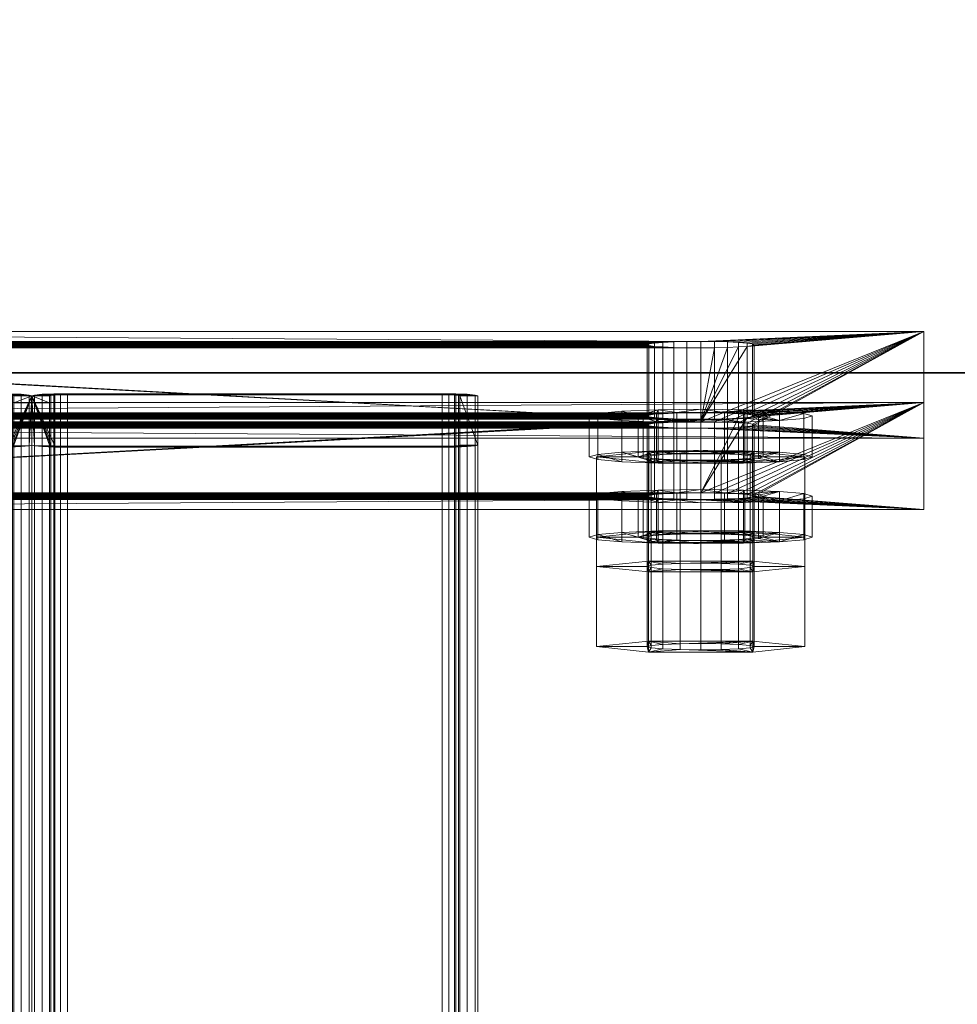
# Model space of a CAD drawing. Extents: x -0.3 to 41.3, y 0 to 17.8.
# Tile 144 of 256: x 3.954 to 4.059, y 11.396 to 11.507. Entities that reach past the tile are written whole.
import ezdxf

# ---------------------------------------------------------------- set-up
doc = ezdxf.new("R2010")
doc.units = 0
doc.header["$MEASUREMENT"] = 0
for name, color, linetype, lineweight in [('ANILHAS', 135, 'Continuous', 0), ('PLACAS_DE_BASE', 144, 'Continuous', 0), ('PORCAS', 157, 'Continuous', 0), ('VIGA_METALICA', 106, 'Continuous', 0)]:
    doc.layers.add(name, color=color, linetype=linetype, lineweight=lineweight)
doc.layers.add('V105', color=7, linetype='Continuous')
doc.layers.add('V206', color=7, linetype='Continuous')

msp = doc.modelspace()

# ---------------------------------------------------------------- linework, layer by layer
at = {"layer": 'V105', "color": 252, "true_color": 0x838383}
for points, invisible_edges in [([(6.1787, 11.61714, 196.55001), (0.42447, 11.61714, 196.55001), (0.42447, 11.46714, 196.55001)], 12), ([(6.1787, 11.61714, 196.00001), (0.42447, 11.61714, 196.00001), (0.42447, 11.46714, 196.00001)], 12), ([(6.1787, 11.61714, 196.55001), (0.42447, 11.46714, 196.55001), (6.12904, 11.46714, 196.55001)], 9), ([(6.1787, 11.61714, 196.00001), (0.42447, 11.46714, 196.00001), (6.12904, 11.46714, 196.00001)], 9)]:
    msp.add_3dface(points, dxfattribs=dict(at, invisible_edges=invisible_edges))
msp.add_3dface([(0.42447, 11.46714, 196.55001), (6.12904, 11.46714, 196.55001), (6.12904, 11.46714, 196.00001), (0.42447, 11.46714, 196.00001)], dxfattribs=at)
at = {"layer": 'V206', "color": 252, "true_color": 0x838383}
for points, invisible_edges in [([(6.1787, 11.61714, 199.8), (0.42447, 11.61714, 199.8), (0.42447, 11.46714, 199.8)], 12), ([(6.1787, 11.61714, 199.1), (0.42447, 11.61714, 199.1), (0.42447, 11.46714, 199.1)], 12), ([(6.1787, 11.61714, 199.8), (0.42447, 11.46714, 199.8), (6.1787, 11.46714, 199.8)], 9), ([(6.1787, 11.61714, 199.1), (0.42447, 11.46714, 199.1), (6.1787, 11.46714, 199.1)], 9)]:
    msp.add_3dface(points, dxfattribs=dict(at, invisible_edges=invisible_edges))
msp.add_3dface([(0.42447, 11.46714, 199.8), (6.1787, 11.46714, 199.8), (6.1787, 11.46714, 199.1), (0.42447, 11.46714, 199.1)], dxfattribs=at)

# ---------------------------------------------------------------- meshes
at = {"layer": 'ANILHAS'}
mesh = msp.add_polyface(dxfattribs=at)
corners = [(4.01795, 11.45772, 199.43282), (4.01795, 11.46232, 199.43254), (4.0189, 11.45744, 199.42804), (4.0189, 11.45801, 199.43759), (4.0189, 11.46203, 199.42777), (4.0189, 11.4626, 199.43731), (4.02161, 11.45719, 199.42399), (4.02161, 11.45825, 199.44164), (4.02161, 11.46179, 199.42372), (4.02161, 11.46285, 199.44136), (4.02345, 11.45772, 199.43282), (4.02345, 11.46232, 199.43254), (4.02398, 11.45756, 199.43014), (4.02398, 11.45789, 199.43549), (4.02398, 11.46216, 199.42986), (4.02398, 11.46248, 199.43522), (4.0255, 11.45743, 199.42787), (4.0255, 11.45802, 199.43776), (4.0255, 11.46202, 199.4276), (4.0255, 11.46261, 199.43748), (4.02567, 11.45703, 199.42129), (4.02567, 11.45842, 199.44435), (4.02567, 11.46162, 199.42101), (4.02567, 11.46301, 199.44407), (4.02777, 11.45734, 199.42636), (4.02777, 11.45811, 199.43927), (4.02777, 11.46193, 199.42608), (4.02777, 11.4627, 199.439), (4.03045, 11.45697, 199.42034), (4.03045, 11.4573, 199.42583), (4.03045, 11.45814, 199.4398), (4.03045, 11.45847, 199.44529), (4.03045, 11.46157, 199.42006), (4.03045, 11.4619, 199.42555), (4.03045, 11.46274, 199.43953), (4.03045, 11.46307, 199.44502), (4.03313, 11.45734, 199.42636), (4.03313, 11.45811, 199.43927), (4.03313, 11.46193, 199.42608), (4.03313, 11.4627, 199.439), (4.03523, 11.45703, 199.42129), (4.03523, 11.45842, 199.44435), (4.03523, 11.46162, 199.42101), (4.03523, 11.46301, 199.44407), (4.0354, 11.45743, 199.42787), (4.0354, 11.45802, 199.43776), (4.0354, 11.46202, 199.4276), (4.0354, 11.46261, 199.43748), (4.03692, 11.45756, 199.43014), (4.03692, 11.45789, 199.43549), (4.03692, 11.46216, 199.42986), (4.03692, 11.46248, 199.43522), (4.03745, 11.45772, 199.43282), (4.03745, 11.46232, 199.43254), (4.03929, 11.45719, 199.42399), (4.03929, 11.45825, 199.44164), (4.03929, 11.46179, 199.42372), (4.03929, 11.46285, 199.44136), (4.042, 11.45744, 199.42804), (4.042, 11.45801, 199.43759), (4.042, 11.46203, 199.42777), (4.042, 11.4626, 199.43731), (4.04295, 11.45772, 199.43282), (4.04295, 11.46232, 199.43254)]
mesh.append_faces([[corners[k] for k in face] for face in [(63, 61, 59, 62), (61, 57, 55, 59), (57, 43, 41, 55), (43, 35, 31, 41), (35, 23, 21, 31), (23, 9, 7, 21), (9, 5, 3, 7), (5, 1, 0, 3), (1, 4, 2, 0), (4, 8, 6, 2), (8, 22, 20, 6), (22, 32, 28, 20), (32, 42, 40, 28), (42, 56, 54, 40), (56, 60, 58, 54), (60, 63, 62, 58), (53, 50, 48, 52), (50, 46, 44, 48), (46, 38, 36, 44), (38, 33, 29, 36), (33, 26, 24, 29), (26, 18, 16, 24), (18, 14, 12, 16), (14, 11, 10, 12), (11, 15, 13, 10), (15, 19, 17, 13), (19, 27, 25, 17), (27, 34, 30, 25), (34, 39, 37, 30), (39, 47, 45, 37), (47, 51, 49, 45), (51, 53, 52, 49)]])
mesh.append_faces([[corners[k] for k in face] for face in [(5, 4, 1), (60, 61, 63), (2, 3, 0), (59, 58, 62)]], dxfattribs={"vtx0": -1})
mesh.append_faces([[corners[k] for k in face] for face in [(23, 11, 9), (11, 23, 15), (15, 23, 19), (19, 23, 27), (27, 35, 34), (34, 35, 39), (39, 43, 47), (47, 57, 51), (51, 57, 53), (4, 5, 8), (8, 9, 22), (22, 26, 32), (32, 33, 42), (42, 46, 56), (56, 61, 60), (3, 6, 7), (10, 20, 12), (12, 20, 16), (16, 20, 24), (24, 28, 29), (29, 40, 36), (36, 40, 44), (44, 54, 48), (48, 54, 52), (55, 54, 59), (21, 25, 31), (31, 37, 41), (41, 45, 55)]], dxfattribs={"vtx0": -1, "vtx1": -1})
mesh.append_faces([[corners[k] for k in face] for face in [(22, 9, 11), (56, 53, 57), (7, 20, 10), (52, 54, 55)]], dxfattribs={"vtx0": -1, "vtx1": -1, "vtx2": -1})
mesh.append_faces([[corners[k] for k in face] for face in [(27, 23, 35), (39, 35, 43), (47, 43, 57), (8, 5, 9), (22, 11, 14), (22, 14, 18), (22, 18, 26), (32, 26, 33), (42, 33, 38), (42, 38, 46), (56, 46, 50), (56, 50, 53), (56, 57, 61), (3, 2, 6), (7, 6, 20), (24, 20, 28), (29, 28, 40), (44, 40, 54), (59, 54, 58), (10, 21, 7), (21, 10, 13), (21, 13, 17), (21, 17, 25), (31, 25, 30), (31, 30, 37), (41, 37, 45), (55, 45, 49), (55, 49, 52)]], dxfattribs={"vtx0": -1, "vtx2": -1})
mesh = msp.add_polyface(dxfattribs=at)
corners = [(4.01795, 11.44873, 199.28309), (4.01795, 11.45332, 199.28281), (4.0189, 11.44844, 199.27831), (4.0189, 11.44901, 199.28786), (4.0189, 11.45303, 199.27804), (4.0189, 11.45361, 199.28758), (4.02161, 11.4482, 199.27426), (4.02161, 11.44926, 199.29191), (4.02161, 11.45279, 199.27399), (4.02161, 11.45385, 199.29163), (4.02345, 11.44873, 199.28309), (4.02345, 11.45332, 199.28281), (4.02398, 11.44857, 199.28041), (4.02398, 11.44889, 199.28576), (4.02398, 11.45316, 199.28013), (4.02398, 11.45348, 199.28549), (4.0255, 11.44843, 199.27814), (4.0255, 11.44902, 199.28803), (4.0255, 11.45302, 199.27787), (4.0255, 11.45362, 199.28775), (4.02567, 11.44804, 199.27156), (4.02567, 11.44942, 199.29462), (4.02567, 11.45263, 199.27128), (4.02567, 11.45401, 199.29434), (4.02777, 11.44834, 199.27663), (4.02777, 11.44912, 199.28954), (4.02777, 11.45293, 199.27635), (4.02777, 11.45371, 199.28927), (4.03045, 11.44798, 199.27061), (4.03045, 11.44831, 199.2761), (4.03045, 11.44915, 199.29007), (4.03045, 11.44948, 199.29556), (4.03045, 11.45257, 199.27033), (4.03045, 11.4529, 199.27582), (4.03045, 11.45374, 199.2898), (4.03045, 11.45407, 199.29529), (4.03313, 11.44834, 199.27663), (4.03313, 11.44912, 199.28954), (4.03313, 11.45293, 199.27635), (4.03313, 11.45371, 199.28927), (4.03523, 11.44804, 199.27156), (4.03523, 11.44942, 199.29462), (4.03523, 11.45263, 199.27128), (4.03523, 11.45401, 199.29434), (4.0354, 11.44843, 199.27814), (4.0354, 11.44902, 199.28803), (4.0354, 11.45302, 199.27787), (4.0354, 11.45362, 199.28775), (4.03692, 11.44857, 199.28041), (4.03692, 11.44889, 199.28576), (4.03692, 11.45316, 199.28013), (4.03692, 11.45348, 199.28549), (4.03745, 11.44873, 199.28309), (4.03745, 11.45332, 199.28281), (4.03929, 11.4482, 199.27426), (4.03929, 11.44926, 199.29191), (4.03929, 11.45279, 199.27399), (4.03929, 11.45385, 199.29163), (4.042, 11.44844, 199.27831), (4.042, 11.44901, 199.28786), (4.042, 11.45303, 199.27804), (4.042, 11.45361, 199.28758), (4.04295, 11.44873, 199.28309), (4.04295, 11.45332, 199.28281)]
mesh.append_faces([[corners[k] for k in face] for face in [(63, 61, 59, 62), (61, 57, 55, 59), (57, 43, 41, 55), (43, 35, 31, 41), (35, 23, 21, 31), (23, 9, 7, 21), (9, 5, 3, 7), (5, 1, 0, 3), (1, 4, 2, 0), (4, 8, 6, 2), (8, 22, 20, 6), (22, 32, 28, 20), (32, 42, 40, 28), (42, 56, 54, 40), (56, 60, 58, 54), (60, 63, 62, 58), (53, 50, 48, 52), (50, 46, 44, 48), (46, 38, 36, 44), (38, 33, 29, 36), (33, 26, 24, 29), (26, 18, 16, 24), (18, 14, 12, 16), (14, 11, 10, 12), (11, 15, 13, 10), (15, 19, 17, 13), (19, 27, 25, 17), (27, 34, 30, 25), (34, 39, 37, 30), (39, 47, 45, 37), (47, 51, 49, 45), (51, 53, 52, 49)]])
mesh.append_faces([[corners[k] for k in face] for face in [(5, 4, 1), (60, 61, 63), (2, 3, 0), (59, 58, 62)]], dxfattribs={"vtx0": -1})
mesh.append_faces([[corners[k] for k in face] for face in [(23, 11, 9), (11, 23, 15), (15, 23, 19), (19, 23, 27), (27, 35, 34), (34, 35, 39), (39, 43, 47), (47, 57, 51), (51, 57, 53), (4, 5, 8), (8, 9, 22), (22, 26, 32), (32, 33, 42), (42, 46, 56), (56, 61, 60), (3, 6, 7), (10, 20, 12), (12, 20, 16), (16, 20, 24), (24, 28, 29), (29, 40, 36), (36, 40, 44), (44, 54, 48), (48, 54, 52), (55, 54, 59), (21, 25, 31), (31, 37, 41), (41, 45, 55)]], dxfattribs={"vtx0": -1, "vtx1": -1})
mesh.append_faces([[corners[k] for k in face] for face in [(22, 9, 11), (56, 53, 57), (7, 20, 10), (52, 54, 55)]], dxfattribs={"vtx0": -1, "vtx1": -1, "vtx2": -1})
mesh.append_faces([[corners[k] for k in face] for face in [(27, 23, 35), (39, 35, 43), (47, 43, 57), (8, 5, 9), (22, 11, 14), (22, 14, 18), (22, 18, 26), (32, 26, 33), (42, 33, 38), (42, 38, 46), (56, 46, 50), (56, 50, 53), (56, 57, 61), (3, 2, 6), (7, 6, 20), (24, 20, 28), (29, 28, 40), (44, 40, 54), (59, 54, 58), (10, 21, 7), (21, 10, 13), (21, 13, 17), (21, 17, 25), (31, 25, 30), (31, 30, 37), (41, 37, 45), (55, 45, 49), (55, 49, 52)]], dxfattribs={"vtx0": -1, "vtx2": -1})
at = {"layer": 'PLACAS_DE_BASE'}
mesh = msp.add_polyface(dxfattribs=at)
corners = [(3.85545, 11.45981, 199.25738), (3.88045, 11.46095, 199.27635), (4.05545, 11.45981, 199.25738), (3.88045, 11.46167, 199.28832), (3.87621, 11.47005, 199.42783), (4.03045, 11.46167, 199.28832), (3.87745, 11.46999, 199.42688), (3.8789, 11.46995, 199.42628), (3.88045, 11.46994, 199.42608), (3.88045, 11.47066, 199.43805), (3.85545, 11.4718, 199.45702), (4.03045, 11.47066, 199.43805), (3.882, 11.46995, 199.42628), (4.03045, 11.46994, 199.42608), (4.02745, 11.47061, 199.43725), (3.88345, 11.47061, 199.43725), (3.882, 11.47065, 199.43785), (4.0289, 11.47065, 199.43785), (3.882, 11.46096, 199.27655), (4.03045, 11.46095, 199.27635), (4.02745, 11.46162, 199.28752), (3.88345, 11.46162, 199.28752), (3.882, 11.46165, 199.28812), (4.0289, 11.46165, 199.28812), (3.88045, 11.45296, 199.27683), (3.85545, 11.45182, 199.25786), (4.03045, 11.45296, 199.27683), (3.88045, 11.46196, 199.42656), (3.88045, 11.45368, 199.2888), (4.03045, 11.46196, 199.42656), (3.85545, 11.46382, 199.4575), (3.88045, 11.46268, 199.43853), (4.05545, 11.46382, 199.4575), (4.0289, 11.46197, 199.42676), (3.882, 11.46197, 199.42676), (4.02745, 11.462, 199.42736), (3.88345, 11.462, 199.42736), (4.0289, 11.45297, 199.27703), (3.882, 11.45297, 199.27703), (4.02745, 11.45301, 199.27763), (3.88345, 11.45301, 199.27763), (3.88645, 11.46131, 199.28234), (3.88625, 11.46121, 199.28079), (3.88625, 11.45323, 199.28126), (3.88645, 11.45332, 199.28281), (3.88565, 11.46113, 199.27934), (3.88565, 11.45314, 199.27982), (3.88469, 11.46105, 199.2781), (3.88469, 11.45307, 199.27858), (3.88345, 11.46099, 199.27715), (3.88345, 11.45363, 199.288), (3.882, 11.45367, 199.2886), (3.88469, 11.46156, 199.28657), (3.88469, 11.45357, 199.28705), (3.88565, 11.46149, 199.28533), (3.88565, 11.4535, 199.28581), (3.88625, 11.4614, 199.28389), (3.88625, 11.45341, 199.28437), (3.88645, 11.4703, 199.43207), (3.88625, 11.47021, 199.43051), (3.88625, 11.46222, 199.43099), (3.88645, 11.46232, 199.43254), (3.88565, 11.47012, 199.42907), (3.88565, 11.46214, 199.42955), (3.88469, 11.47005, 199.42783), (3.88469, 11.46206, 199.42831), (3.88345, 11.46999, 199.42688), (3.88345, 11.46263, 199.43773), (3.882, 11.46266, 199.43833), (3.88469, 11.47056, 199.4363), (3.88469, 11.46257, 199.43678), (3.88565, 11.47048, 199.43506), (3.88565, 11.4625, 199.43554), (3.88625, 11.4704, 199.43362), (3.88625, 11.46241, 199.4341)]
mesh.append_faces([[corners[k] for k in face] for face in [(41, 42, 43, 44), (42, 45, 46, 43), (45, 47, 48, 46), (47, 49, 40, 48), (49, 18, 38, 40), (22, 21, 50, 51), (21, 52, 53, 50), (52, 54, 55, 53), (54, 56, 57, 55), (56, 41, 44, 57), (58, 59, 60, 61), (59, 62, 63, 60), (62, 64, 65, 63), (64, 66, 36, 65), (66, 12, 34, 36), (16, 15, 67, 68), (15, 69, 70, 67), (69, 71, 72, 70), (71, 73, 74, 72), (73, 58, 61, 74)]])
mesh.append_faces([[corners[k] for k in face] for face in [(0, 1, 2), (12, 13, 8), (18, 19, 1), (30, 31, 32), (27, 33, 34), (34, 35, 36), (24, 37, 38), (38, 39, 40)]], dxfattribs={"vtx0": -1, "vtx1": -1})
mesh.append_faces([[corners[k] for k in face] for face in [(3, 4, 5), (9, 10, 11), (24, 25, 26), (27, 28, 29)]], dxfattribs={"vtx0": -1, "vtx1": -1, "vtx2": -1})
mesh.append_faces([[corners[k] for k in face] for face in [(5, 4, 6), (5, 6, 7), (5, 7, 8), (14, 15, 16), (17, 16, 9), (20, 21, 22), (23, 22, 3)]], dxfattribs={"vtx0": -1, "vtx2": -1})
mesh = msp.add_polyface(dxfattribs=at)
corners = [(4.0289, 11.46995, 199.42628), (3.88345, 11.46999, 199.42688), (4.02745, 11.46999, 199.42688), (3.88469, 11.47005, 199.42783), (4.02621, 11.47005, 199.42783), (3.88565, 11.47012, 199.42907), (4.02525, 11.47012, 199.42907), (3.88625, 11.47021, 199.43051), (4.02465, 11.47021, 199.43051), (3.88645, 11.4703, 199.43207), (4.02445, 11.4703, 199.43207), (3.88625, 11.4704, 199.43362), (4.02465, 11.4704, 199.43362), (3.88565, 11.47048, 199.43506), (4.02525, 11.47048, 199.43506), (3.88469, 11.47056, 199.4363), (4.02621, 11.47056, 199.4363), (3.88345, 11.47061, 199.43725), (4.02745, 11.47061, 199.43725), (3.882, 11.47065, 199.43785), (4.0289, 11.47065, 199.43785), (4.0289, 11.46096, 199.27655), (3.88345, 11.46099, 199.27715), (4.02745, 11.46099, 199.27715), (3.88469, 11.46105, 199.2781), (4.02621, 11.46105, 199.2781), (3.88565, 11.46113, 199.27934), (4.02525, 11.46113, 199.27934), (3.88625, 11.46121, 199.28079), (4.02465, 11.46121, 199.28079), (3.88645, 11.46131, 199.28234), (4.02445, 11.46131, 199.28234), (3.88625, 11.4614, 199.28389), (4.02465, 11.4614, 199.28389), (3.88565, 11.46149, 199.28533), (4.02525, 11.46149, 199.28533), (3.88469, 11.46156, 199.28657), (4.02621, 11.46156, 199.28657), (3.88345, 11.46162, 199.28752), (4.02745, 11.46162, 199.28752), (3.882, 11.46165, 199.28812), (4.0289, 11.46165, 199.28812), (3.882, 11.46197, 199.42676), (4.0289, 11.46197, 199.42676), (4.02745, 11.462, 199.42736), (3.88345, 11.462, 199.42736), (4.02621, 11.46206, 199.42831), (3.88469, 11.46206, 199.42831), (4.02525, 11.46214, 199.42955), (3.88565, 11.46214, 199.42955), (4.02465, 11.46222, 199.43099), (3.88625, 11.46222, 199.43099), (4.02445, 11.46232, 199.43254), (3.88645, 11.46232, 199.43254), (4.02465, 11.46241, 199.4341), (3.88625, 11.46241, 199.4341), (4.02525, 11.4625, 199.43554), (3.88565, 11.4625, 199.43554), (4.02621, 11.46257, 199.43678), (3.88469, 11.46257, 199.43678), (4.02745, 11.46263, 199.43773), (3.882, 11.45297, 199.27703), (4.0289, 11.45297, 199.27703), (4.02745, 11.45301, 199.27763), (3.88345, 11.45301, 199.27763), (4.02621, 11.45307, 199.27858), (3.88469, 11.45307, 199.27858), (4.02525, 11.45314, 199.27982), (3.88565, 11.45314, 199.27982), (4.02465, 11.45323, 199.28126), (3.88625, 11.45323, 199.28126), (4.02445, 11.45332, 199.28281), (3.88645, 11.45332, 199.28281), (4.02465, 11.45341, 199.28437), (3.88625, 11.45341, 199.28437), (4.02525, 11.4535, 199.28581), (3.88565, 11.4535, 199.28581), (4.02621, 11.45357, 199.28705), (3.88469, 11.45357, 199.28705), (4.02745, 11.45363, 199.288), (4.05545, 11.4718, 199.45702), (3.85545, 11.4718, 199.45702), (3.85545, 11.46382, 199.4575), (4.05545, 11.46382, 199.4575)]
mesh.append_faces([[corners[k] for k in face] for face in [(80, 81, 82, 83)]])
mesh.append_faces([[corners[k] for k in face] for face in [(0, 1, 2), (2, 3, 4), (4, 5, 6), (6, 7, 8), (8, 9, 10), (10, 11, 12), (12, 13, 14), (14, 15, 16), (16, 17, 18), (18, 19, 20), (21, 22, 23), (23, 24, 25), (25, 26, 27), (27, 28, 29), (29, 30, 31), (31, 32, 33), (33, 34, 35), (35, 36, 37), (37, 38, 39), (39, 40, 41)]], dxfattribs={"vtx0": -1, "vtx1": -1})
mesh.append_faces([[corners[k] for k in face] for face in [(42, 43, 44), (45, 44, 46), (47, 46, 48), (49, 48, 50), (51, 50, 52), (53, 52, 54), (55, 54, 56), (57, 56, 58), (59, 58, 60), (61, 62, 63), (64, 63, 65), (66, 65, 67), (68, 67, 69), (70, 69, 71), (72, 71, 73), (74, 73, 75), (76, 75, 77), (78, 77, 79)]], dxfattribs={"vtx0": -1, "vtx2": -1})
mesh = msp.add_polyface(dxfattribs=at)
corners = [(4.03045, 11.46095, 199.27635), (4.05545, 11.45981, 199.25738), (3.88045, 11.46095, 199.27635), (4.03045, 11.46994, 199.42608), (4.03045, 11.46167, 199.28832), (3.88045, 11.46994, 199.42608), (4.05545, 11.4718, 199.45702), (4.03045, 11.47066, 199.43805), (3.85545, 11.4718, 199.45702), (3.882, 11.46995, 199.42628), (4.0289, 11.46995, 199.42628), (4.0289, 11.47065, 199.43785), (3.88045, 11.47066, 199.43805), (3.882, 11.46096, 199.27655), (4.0289, 11.46096, 199.27655), (4.0289, 11.46165, 199.28812), (3.88045, 11.46167, 199.28832), (4.05545, 11.45182, 199.25786), (4.03045, 11.45296, 199.27683), (3.85545, 11.45182, 199.25786), (4.03045, 11.45368, 199.2888), (4.03469, 11.46206, 199.42831), (3.88045, 11.45368, 199.2888), (4.03345, 11.462, 199.42736), (4.032, 11.46197, 199.42676), (4.03045, 11.46196, 199.42656), (4.03045, 11.46268, 199.43853), (4.05545, 11.46382, 199.4575), (3.88045, 11.46268, 199.43853), (4.0289, 11.46197, 199.42676), (3.88045, 11.46196, 199.42656), (3.88345, 11.46263, 199.43773), (4.02745, 11.46263, 199.43773), (4.0289, 11.46266, 199.43833), (3.882, 11.46266, 199.43833), (4.0289, 11.45297, 199.27703), (3.88045, 11.45296, 199.27683), (3.88345, 11.45363, 199.288), (4.02745, 11.45363, 199.288), (4.0289, 11.45367, 199.2886), (3.882, 11.45367, 199.2886), (4.02745, 11.46099, 199.27715), (4.02745, 11.45301, 199.27763), (4.02621, 11.46105, 199.2781), (4.02621, 11.45307, 199.27858), (4.02525, 11.46113, 199.27934), (4.02525, 11.45314, 199.27982), (4.02465, 11.46121, 199.28079), (4.02465, 11.45323, 199.28126), (4.02445, 11.46131, 199.28234), (4.02445, 11.45332, 199.28281), (4.02465, 11.4614, 199.28389), (4.02465, 11.45341, 199.28437), (4.02525, 11.46149, 199.28533), (4.02525, 11.4535, 199.28581), (4.02621, 11.46156, 199.28657), (4.02621, 11.45357, 199.28705), (4.02745, 11.46162, 199.28752), (4.02745, 11.46999, 199.42688), (4.02745, 11.462, 199.42736), (4.02621, 11.47005, 199.42783), (4.02621, 11.46206, 199.42831), (4.02525, 11.47012, 199.42907), (4.02525, 11.46214, 199.42955), (4.02465, 11.47021, 199.43051), (4.02465, 11.46222, 199.43099), (4.02445, 11.4703, 199.43207), (4.02445, 11.46232, 199.43254), (4.02465, 11.4704, 199.43362), (4.02465, 11.46241, 199.4341), (4.02525, 11.47048, 199.43506), (4.02525, 11.4625, 199.43554), (4.02621, 11.47056, 199.4363), (4.02621, 11.46257, 199.43678), (4.02745, 11.47061, 199.43725)]
mesh.append_faces([[corners[k] for k in face] for face in [(14, 41, 42, 35), (41, 43, 44, 42), (43, 45, 46, 44), (45, 47, 48, 46), (47, 49, 50, 48), (49, 51, 52, 50), (51, 53, 54, 52), (53, 55, 56, 54), (55, 57, 38, 56), (57, 15, 39, 38), (10, 58, 59, 29), (58, 60, 61, 59), (60, 62, 63, 61), (62, 64, 65, 63), (64, 66, 67, 65), (66, 68, 69, 67), (68, 70, 71, 69), (70, 72, 73, 71), (72, 74, 32, 73), (74, 11, 33, 32)]])
mesh.append_faces([[corners[k] for k in face] for face in [(6, 7, 8), (3, 9, 10), (11, 12, 7), (0, 13, 14), (15, 16, 4), (17, 18, 19), (29, 30, 25), (35, 36, 18)]], dxfattribs={"vtx0": -1, "vtx1": -1})
mesh.append_faces([[corners[k] for k in face] for face in [(0, 1, 2), (3, 4, 5), (20, 21, 22), (26, 27, 28)]], dxfattribs={"vtx0": -1, "vtx1": -1, "vtx2": -1})
mesh.append_faces([[corners[k] for k in face] for face in [(22, 21, 23), (22, 23, 24), (22, 24, 25), (31, 32, 33), (34, 33, 26), (37, 38, 39), (40, 39, 20)]], dxfattribs={"vtx0": -1, "vtx2": -1})
mesh = msp.add_polyface(dxfattribs=at)
corners = [(4.032, 11.46096, 199.27655), (4.05545, 11.45981, 199.25738), (4.03045, 11.46095, 199.27635), (4.05545, 11.4718, 199.45702), (4.032, 11.46165, 199.28812), (4.03045, 11.46167, 199.28832), (4.03565, 11.47012, 199.42907), (4.03469, 11.47005, 199.42783), (4.03345, 11.46999, 199.42688), (4.032, 11.46995, 199.42628), (4.03045, 11.46994, 199.42608), (4.032, 11.47065, 199.43785), (4.03045, 11.47066, 199.43805), (4.03045, 11.45296, 199.27683), (4.05545, 11.45182, 199.25786), (4.032, 11.45297, 199.27703), (4.032, 11.45367, 199.2886), (4.05545, 11.46382, 199.4575), (4.03045, 11.45368, 199.2888), (4.03565, 11.46214, 199.42955), (4.03469, 11.46206, 199.42831), (4.032, 11.46266, 199.43833), (4.03045, 11.46268, 199.43853), (4.03645, 11.46131, 199.28234), (4.03625, 11.46121, 199.28079), (4.03625, 11.45323, 199.28126), (4.03645, 11.45332, 199.28281), (4.03565, 11.46113, 199.27934), (4.03565, 11.45314, 199.27982), (4.03469, 11.46105, 199.2781), (4.03469, 11.45307, 199.27858), (4.03345, 11.46099, 199.27715), (4.03345, 11.45301, 199.27763), (4.0289, 11.46096, 199.27655), (4.0289, 11.45297, 199.27703), (4.0289, 11.46165, 199.28812), (4.0289, 11.45367, 199.2886), (4.03345, 11.46162, 199.28752), (4.03345, 11.45363, 199.288), (4.03469, 11.46156, 199.28657), (4.03469, 11.45357, 199.28705), (4.03565, 11.46149, 199.28533), (4.03565, 11.4535, 199.28581), (4.03625, 11.4614, 199.28389), (4.03625, 11.45341, 199.28437), (4.03645, 11.4703, 199.43207), (4.03625, 11.47021, 199.43051), (4.03625, 11.46222, 199.43099), (4.03645, 11.46232, 199.43254), (4.03345, 11.462, 199.42736), (4.032, 11.46197, 199.42676), (4.03045, 11.46196, 199.42656), (4.0289, 11.46995, 199.42628), (4.0289, 11.46197, 199.42676), (4.0289, 11.47065, 199.43785), (4.0289, 11.46266, 199.43833), (4.03345, 11.47061, 199.43725), (4.03345, 11.46263, 199.43773), (4.03469, 11.47056, 199.4363), (4.03469, 11.46257, 199.43678), (4.03565, 11.47048, 199.43506), (4.03565, 11.4625, 199.43554), (4.03625, 11.4704, 199.43362), (4.03625, 11.46241, 199.4341)]
mesh.append_faces([[corners[k] for k in face] for face in [(23, 24, 25, 26), (24, 27, 28, 25), (27, 29, 30, 28), (29, 31, 32, 30), (31, 0, 15, 32), (0, 2, 13, 15), (2, 33, 34, 13), (35, 5, 18, 36), (5, 4, 16, 18), (4, 37, 38, 16), (37, 39, 40, 38), (39, 41, 42, 40), (41, 43, 44, 42), (43, 23, 26, 44), (45, 46, 47, 48), (46, 6, 19, 47), (6, 7, 20, 19), (7, 8, 49, 20), (8, 9, 50, 49), (9, 10, 51, 50), (10, 52, 53, 51), (54, 12, 22, 55), (12, 11, 21, 22), (11, 56, 57, 21), (56, 58, 59, 57), (58, 60, 61, 59), (60, 62, 63, 61), (62, 45, 48, 63)]])
mesh.append_faces([[corners[k] for k in face] for face in [(0, 1, 2), (6, 5, 7), (7, 5, 8), (8, 5, 9), (9, 5, 10), (13, 14, 15), (16, 17, 18), (21, 17, 22)]], dxfattribs={"vtx0": -1, "vtx1": -1})
mesh.append_faces([[corners[k] for k in face] for face in [(3, 4, 5), (3, 11, 12), (18, 19, 20)]], dxfattribs={"vtx0": -1, "vtx2": -1})
mesh = msp.add_polyface(dxfattribs=at)
corners = [(4.05545, 11.45981, 199.25738), (4.03645, 11.46131, 199.28234), (4.05545, 11.4718, 199.45702), (4.03625, 11.46121, 199.28079), (4.03565, 11.46113, 199.27934), (4.03469, 11.46105, 199.2781), (4.03345, 11.46099, 199.27715), (4.032, 11.46096, 199.27655), (4.03625, 11.4614, 199.28389), (4.03565, 11.46149, 199.28533), (4.03469, 11.46156, 199.28657), (4.03345, 11.46162, 199.28752), (4.032, 11.46165, 199.28812), (4.03045, 11.46167, 199.28832), (4.03565, 11.47012, 199.42907), (4.03625, 11.47021, 199.43051), (4.03645, 11.4703, 199.43207), (4.03625, 11.4704, 199.43362), (4.03565, 11.47048, 199.43506), (4.03469, 11.47056, 199.4363), (4.03345, 11.47061, 199.43725), (4.032, 11.47065, 199.43785), (4.032, 11.45297, 199.27703), (4.05545, 11.45182, 199.25786), (4.03345, 11.45301, 199.27763), (4.03469, 11.45307, 199.27858), (4.03565, 11.45314, 199.27982), (4.03625, 11.45323, 199.28126), (4.03645, 11.45332, 199.28281), (4.05545, 11.46382, 199.4575), (4.03625, 11.45341, 199.28437), (4.03565, 11.4535, 199.28581), (4.03469, 11.45357, 199.28705), (4.03345, 11.45363, 199.288), (4.032, 11.45367, 199.2886), (4.03045, 11.45368, 199.2888), (4.03565, 11.46214, 199.42955), (4.03625, 11.46222, 199.43099), (4.03645, 11.46232, 199.43254), (4.03625, 11.46241, 199.4341), (4.03565, 11.4625, 199.43554), (4.03469, 11.46257, 199.43678), (4.03345, 11.46263, 199.43773), (4.032, 11.46266, 199.43833)]
mesh.append_faces([[corners[k] for k in face] for face in [(0, 2, 29, 23)]])
mesh.append_faces([[corners[k] for k in face] for face in [(0, 1, 2), (1, 0, 3), (3, 0, 4), (4, 0, 5), (5, 0, 6), (6, 0, 7), (22, 23, 24), (24, 23, 25), (25, 23, 26), (26, 23, 27), (27, 23, 28), (28, 29, 30), (30, 29, 31), (31, 29, 32), (32, 29, 33), (33, 29, 34), (36, 29, 37), (37, 29, 38), (38, 29, 39), (39, 29, 40), (40, 29, 41), (41, 29, 42), (42, 29, 43)]], dxfattribs={"vtx0": -1, "vtx1": -1})
mesh.append_faces([[corners[k] for k in face] for face in [(2, 13, 14), (35, 29, 36)]], dxfattribs={"vtx0": -1, "vtx1": -1, "vtx2": -1})
mesh.append_faces([[corners[k] for k in face] for face in [(2, 1, 8), (2, 8, 9), (2, 9, 10), (2, 10, 11), (2, 11, 12), (2, 14, 15), (2, 15, 16), (2, 16, 17), (2, 17, 18), (2, 18, 19), (2, 19, 20), (2, 20, 21), (28, 23, 29)]], dxfattribs={"vtx0": -1, "vtx2": -1})
mesh = msp.add_polyface(dxfattribs=at)
corners = [(4.0289, 11.46995, 199.42628), (3.882, 11.46995, 199.42628), (3.88345, 11.46999, 199.42688), (4.02745, 11.46999, 199.42688), (3.88469, 11.47005, 199.42783), (4.02621, 11.47005, 199.42783), (3.88565, 11.47012, 199.42907), (4.02525, 11.47012, 199.42907), (3.88625, 11.47021, 199.43051), (4.02465, 11.47021, 199.43051), (3.88645, 11.4703, 199.43207), (4.02445, 11.4703, 199.43207), (3.88625, 11.4704, 199.43362), (4.02465, 11.4704, 199.43362), (3.88565, 11.47048, 199.43506), (4.02525, 11.47048, 199.43506), (3.88469, 11.47056, 199.4363), (4.02621, 11.47056, 199.4363), (3.88345, 11.47061, 199.43725), (4.0289, 11.46096, 199.27655), (3.882, 11.46096, 199.27655), (3.88345, 11.46099, 199.27715), (4.02745, 11.46099, 199.27715), (3.88469, 11.46105, 199.2781), (4.02621, 11.46105, 199.2781), (3.88565, 11.46113, 199.27934), (4.02525, 11.46113, 199.27934), (3.88625, 11.46121, 199.28079), (4.02465, 11.46121, 199.28079), (3.88645, 11.46131, 199.28234), (4.02445, 11.46131, 199.28234), (3.88625, 11.4614, 199.28389), (4.02465, 11.4614, 199.28389), (3.88565, 11.46149, 199.28533), (4.02525, 11.46149, 199.28533), (3.88469, 11.46156, 199.28657), (4.02621, 11.46156, 199.28657), (3.88345, 11.46162, 199.28752), (3.88345, 11.462, 199.42736), (4.02621, 11.46206, 199.42831), (3.88469, 11.46206, 199.42831), (4.02525, 11.46214, 199.42955), (3.88565, 11.46214, 199.42955), (4.02465, 11.46222, 199.43099), (3.88625, 11.46222, 199.43099), (4.02445, 11.46232, 199.43254), (3.88645, 11.46232, 199.43254), (4.02465, 11.46241, 199.4341), (3.88625, 11.46241, 199.4341), (4.02525, 11.4625, 199.43554), (3.88565, 11.4625, 199.43554), (4.02621, 11.46257, 199.43678), (3.88469, 11.46257, 199.43678), (4.02745, 11.46263, 199.43773), (3.88345, 11.46263, 199.43773), (4.0289, 11.46266, 199.43833), (3.882, 11.46266, 199.43833), (4.03045, 11.46268, 199.43853), (3.88045, 11.46268, 199.43853), (3.88345, 11.45301, 199.27763), (4.02621, 11.45307, 199.27858), (3.88469, 11.45307, 199.27858), (4.02525, 11.45314, 199.27982), (3.88565, 11.45314, 199.27982), (4.02465, 11.45323, 199.28126), (3.88625, 11.45323, 199.28126), (4.02445, 11.45332, 199.28281), (3.88645, 11.45332, 199.28281), (4.02465, 11.45341, 199.28437), (3.88625, 11.45341, 199.28437), (4.02525, 11.4535, 199.28581), (3.88565, 11.4535, 199.28581), (4.02621, 11.45357, 199.28705), (3.88469, 11.45357, 199.28705), (4.02745, 11.45363, 199.288), (3.88345, 11.45363, 199.288), (4.0289, 11.45367, 199.2886), (3.882, 11.45367, 199.2886), (4.03045, 11.45368, 199.2888), (3.88045, 11.45368, 199.2888), (3.85545, 11.45981, 199.25738), (4.05545, 11.45981, 199.25738), (4.05545, 11.45182, 199.25786), (3.85545, 11.45182, 199.25786)]
mesh.append_faces([[corners[k] for k in face] for face in [(80, 81, 82, 83)]])
mesh.append_faces([[corners[k] for k in face] for face in [(38, 39, 40), (40, 41, 42), (42, 43, 44), (44, 45, 46), (46, 47, 48), (48, 49, 50), (50, 51, 52), (52, 53, 54), (54, 55, 56), (56, 57, 58), (59, 60, 61), (61, 62, 63), (63, 64, 65), (65, 66, 67), (67, 68, 69), (69, 70, 71), (71, 72, 73), (73, 74, 75), (75, 76, 77), (77, 78, 79)]], dxfattribs={"vtx0": -1, "vtx1": -1})
mesh.append_faces([[corners[k] for k in face] for face in [(0, 1, 2), (3, 2, 4), (5, 4, 6), (7, 6, 8), (9, 8, 10), (11, 10, 12), (13, 12, 14), (15, 14, 16), (17, 16, 18), (19, 20, 21), (22, 21, 23), (24, 23, 25), (26, 25, 27), (28, 27, 29), (30, 29, 31), (32, 31, 33), (34, 33, 35), (36, 35, 37)]], dxfattribs={"vtx0": -1, "vtx2": -1})
at = {"layer": 'PORCAS'}
mesh = msp.add_polyface(dxfattribs=at)
corners = [(4.01878, 11.44545, 199.43355), (4.01878, 11.45772, 199.43282), (4.02445, 11.44545, 199.43355), (4.02445, 11.45772, 199.43282), (4.02461, 11.44484, 199.42346), (4.02461, 11.44605, 199.44365), (4.02461, 11.45712, 199.42272), (4.02461, 11.45833, 199.44291), (4.02491, 11.44531, 199.43126), (4.02491, 11.44558, 199.43585), (4.02491, 11.45759, 199.43052), (4.02491, 11.45786, 199.43511), (4.02621, 11.44519, 199.42932), (4.02621, 11.4457, 199.43779), (4.02621, 11.45747, 199.42858), (4.02621, 11.45798, 199.43705), (4.02815, 11.44511, 199.42802), (4.02815, 11.44578, 199.43908), (4.02815, 11.45739, 199.42729), (4.02815, 11.45806, 199.43835), (4.03045, 11.44509, 199.42756), (4.03045, 11.44581, 199.43954), (4.03045, 11.45736, 199.42683), (4.03045, 11.45808, 199.4388), (4.03275, 11.44511, 199.42802), (4.03275, 11.44578, 199.43908), (4.03275, 11.45739, 199.42729), (4.03275, 11.45806, 199.43835), (4.03469, 11.44519, 199.42932), (4.03469, 11.4457, 199.43779), (4.03469, 11.45747, 199.42858), (4.03469, 11.45798, 199.43705), (4.03599, 11.44531, 199.43126), (4.03599, 11.44558, 199.43585), (4.03599, 11.45759, 199.43052), (4.03599, 11.45786, 199.43511), (4.03629, 11.44484, 199.42346), (4.03629, 11.44605, 199.44365), (4.03629, 11.45712, 199.42272), (4.03629, 11.45833, 199.44291), (4.03645, 11.44545, 199.43355), (4.03645, 11.45772, 199.43282), (4.04213, 11.44545, 199.43355), (4.04213, 11.45772, 199.43282)]
mesh.append_faces([[corners[k] for k in face] for face in [(43, 39, 37, 42), (39, 7, 5, 37), (7, 1, 0, 5), (1, 6, 4, 0), (6, 38, 36, 4), (38, 43, 42, 36), (41, 34, 32, 40), (34, 30, 28, 32), (30, 26, 24, 28), (26, 22, 20, 24), (22, 18, 16, 20), (18, 14, 12, 16), (14, 10, 8, 12), (10, 3, 2, 8), (3, 11, 9, 2), (11, 15, 13, 9), (15, 19, 17, 13), (19, 23, 21, 17), (23, 27, 25, 21), (27, 31, 29, 25), (31, 35, 33, 29), (35, 41, 40, 33)]])
mesh.append_faces([[corners[k] for k in face] for face in [(7, 3, 1), (3, 7, 11), (11, 7, 15), (15, 7, 19), (19, 39, 23), (23, 39, 27), (27, 39, 31), (31, 39, 35), (35, 39, 41), (6, 18, 38), (38, 41, 43), (4, 2, 0), (2, 4, 8), (8, 4, 12), (12, 4, 16), (16, 36, 20), (20, 36, 24), (24, 36, 28), (28, 36, 32), (32, 36, 40), (5, 17, 37), (37, 40, 42)]], dxfattribs={"vtx0": -1, "vtx1": -1})
mesh.append_faces([[corners[k] for k in face] for face in [(19, 7, 39), (41, 39, 43), (3, 6, 1), (6, 3, 10), (6, 10, 14), (6, 14, 18), (38, 18, 22), (38, 22, 26), (38, 26, 30), (38, 30, 34), (38, 34, 41), (16, 4, 36), (40, 36, 42), (2, 5, 0), (5, 2, 9), (5, 9, 13), (5, 13, 17), (37, 17, 21), (37, 21, 25), (37, 25, 29), (37, 29, 33), (37, 33, 40)]], dxfattribs={"vtx0": -1, "vtx2": -1})
mesh = msp.add_polyface(dxfattribs=at)
corners = [(4.01878, 11.43645, 199.28382), (4.01878, 11.44873, 199.28309), (4.02445, 11.43645, 199.28382), (4.02445, 11.44873, 199.28309), (4.02461, 11.43584, 199.27373), (4.02461, 11.43706, 199.29392), (4.02461, 11.44812, 199.27299), (4.02461, 11.44933, 199.29318), (4.02491, 11.43631, 199.28153), (4.02491, 11.43659, 199.28612), (4.02491, 11.44859, 199.28079), (4.02491, 11.44887, 199.28538), (4.02621, 11.4362, 199.27959), (4.02621, 11.4367, 199.28806), (4.02621, 11.44847, 199.27885), (4.02621, 11.44898, 199.28732), (4.02815, 11.43612, 199.27829), (4.02815, 11.43678, 199.28935), (4.02815, 11.4484, 199.27756), (4.02815, 11.44906, 199.28862), (4.03045, 11.43609, 199.27783), (4.03045, 11.43681, 199.28981), (4.03045, 11.44837, 199.2771), (4.03045, 11.44909, 199.28908), (4.03275, 11.43612, 199.27829), (4.03275, 11.43678, 199.28935), (4.03275, 11.4484, 199.27756), (4.03275, 11.44906, 199.28862), (4.03469, 11.4362, 199.27959), (4.03469, 11.4367, 199.28806), (4.03469, 11.44847, 199.27885), (4.03469, 11.44898, 199.28732), (4.03599, 11.43631, 199.28153), (4.03599, 11.43659, 199.28612), (4.03599, 11.44859, 199.28079), (4.03599, 11.44887, 199.28538), (4.03629, 11.43584, 199.27373), (4.03629, 11.43706, 199.29392), (4.03629, 11.44812, 199.27299), (4.03629, 11.44933, 199.29318), (4.03645, 11.43645, 199.28382), (4.03645, 11.44873, 199.28309), (4.04213, 11.43645, 199.28382), (4.04213, 11.44873, 199.28309)]
mesh.append_faces([[corners[k] for k in face] for face in [(43, 39, 37, 42), (39, 7, 5, 37), (7, 1, 0, 5), (1, 6, 4, 0), (6, 38, 36, 4), (38, 43, 42, 36), (41, 34, 32, 40), (34, 30, 28, 32), (30, 26, 24, 28), (26, 22, 20, 24), (22, 18, 16, 20), (18, 14, 12, 16), (14, 10, 8, 12), (10, 3, 2, 8), (3, 11, 9, 2), (11, 15, 13, 9), (15, 19, 17, 13), (19, 23, 21, 17), (23, 27, 25, 21), (27, 31, 29, 25), (31, 35, 33, 29), (35, 41, 40, 33)]])
mesh.append_faces([[corners[k] for k in face] for face in [(7, 3, 1), (3, 7, 11), (11, 7, 15), (15, 7, 19), (19, 39, 23), (23, 39, 27), (27, 39, 31), (31, 39, 35), (35, 39, 41), (6, 18, 38), (38, 41, 43), (4, 2, 0), (2, 4, 8), (8, 4, 12), (12, 4, 16), (16, 36, 20), (20, 36, 24), (24, 36, 28), (28, 36, 32), (32, 36, 40), (5, 17, 37), (37, 40, 42)]], dxfattribs={"vtx0": -1, "vtx1": -1})
mesh.append_faces([[corners[k] for k in face] for face in [(19, 7, 39), (41, 39, 43), (3, 6, 1), (6, 3, 10), (6, 10, 14), (6, 14, 18), (38, 18, 22), (38, 22, 26), (38, 26, 30), (38, 30, 34), (38, 34, 41), (16, 4, 36), (40, 36, 42), (2, 5, 0), (5, 2, 9), (5, 9, 13), (5, 13, 17), (37, 17, 21), (37, 21, 25), (37, 25, 29), (37, 29, 33), (37, 33, 40)]], dxfattribs={"vtx0": -1, "vtx2": -1})
at = {"layer": 'VIGA_METALICA'}
mesh = msp.add_polyface(dxfattribs=at)
corners = [(3.90545, 10.40445, 199.37489), (3.90545, 10.40997, 199.46672), (3.90545, 11.45905, 199.31152), (3.90545, 11.46457, 199.40336), (3.90575, 10.40436, 199.37336), (3.90575, 10.41006, 199.46825), (3.90575, 11.45896, 199.30999), (3.90575, 11.46466, 199.40489), (3.90662, 10.40428, 199.37207), (3.90662, 10.41014, 199.46955), (3.90662, 11.45888, 199.3087), (3.90662, 11.46474, 199.40618), (3.90745, 10.40445, 199.37489), (3.90745, 10.40997, 199.46672), (3.90745, 11.45905, 199.31152), (3.90745, 11.46457, 199.40336), (3.9076, 10.4044, 199.37413), (3.9076, 10.41001, 199.46749), (3.9076, 11.45901, 199.31076), (3.9076, 11.46462, 199.40412), (3.90792, 10.40423, 199.3712), (3.90792, 10.41019, 199.47041), (3.90792, 11.45883, 199.30783), (3.90792, 11.46479, 199.40705), (3.90804, 10.40436, 199.37348), (3.90804, 10.41005, 199.46814), (3.90804, 11.45897, 199.31011), (3.90804, 11.46465, 199.40477), (3.90868, 10.40434, 199.37305), (3.90868, 10.41008, 199.46857), (3.90868, 11.45894, 199.30968), (3.90868, 11.46468, 199.4052), (3.90945, 10.40421, 199.3709), (3.90945, 10.40433, 199.37289), (3.90945, 10.41009, 199.46872), (3.90945, 10.41021, 199.47072), (3.90945, 11.45881, 199.30753), (3.90945, 11.45893, 199.30953), (3.90945, 11.46469, 199.40535), (3.90945, 11.46481, 199.40735), (3.95145, 10.40421, 199.3709), (3.95145, 10.40433, 199.37289), (3.95145, 10.41009, 199.46872), (3.95145, 10.41021, 199.47072), (3.95145, 11.45881, 199.30753), (3.95145, 11.45893, 199.30953), (3.95145, 11.46469, 199.40535), (3.95145, 11.46481, 199.40735), (3.95222, 10.40434, 199.37305), (3.95222, 10.41008, 199.46857), (3.95222, 11.45894, 199.30968), (3.95222, 11.46468, 199.4052), (3.95286, 10.40436, 199.37348), (3.95286, 10.41005, 199.46814), (3.95286, 11.45897, 199.31011), (3.95286, 11.46465, 199.40477), (3.95298, 10.40423, 199.3712), (3.95298, 10.41019, 199.47041), (3.95298, 11.45883, 199.30783), (3.95298, 11.46479, 199.40705), (3.9533, 10.4044, 199.37413), (3.9533, 10.41001, 199.46749), (3.9533, 11.45901, 199.31076), (3.9533, 11.46462, 199.40412), (3.95345, 10.40445, 199.37489), (3.95345, 10.40523, 199.38787), (3.95345, 10.40919, 199.45375), (3.95345, 10.40997, 199.46672), (3.95345, 11.45905, 199.31152), (3.95345, 11.45983, 199.3245), (3.95345, 11.46379, 199.39038), (3.95345, 11.46457, 199.40336), (3.95428, 10.40428, 199.37207), (3.95428, 10.41014, 199.46955), (3.95428, 11.45888, 199.3087), (3.95428, 11.46474, 199.40618), (3.95515, 10.40436, 199.37336), (3.95515, 10.41006, 199.46825), (3.95515, 11.45896, 199.30999), (3.95515, 11.46466, 199.40489), (3.95545, 10.40445, 199.37489), (3.95545, 10.40523, 199.38787), (3.95545, 10.40919, 199.45375), (3.95545, 10.40997, 199.46672), (3.95545, 11.45905, 199.31152), (3.95545, 11.45983, 199.3245), (3.95545, 11.46379, 199.39038), (3.95545, 11.46457, 199.40336), (3.95575, 10.40436, 199.37336), (3.95575, 10.41006, 199.46825), (3.95575, 11.45896, 199.30999), (3.95575, 11.46466, 199.40489), (3.95662, 10.40428, 199.37207), (3.95662, 10.41014, 199.46955), (3.95662, 11.45888, 199.3087), (3.95662, 11.46474, 199.40618), (3.95745, 10.40445, 199.37489), (3.95745, 10.40523, 199.38787), (3.95745, 10.40919, 199.45375), (3.95745, 10.40997, 199.46672), (3.95745, 11.45905, 199.31152), (3.95745, 11.45983, 199.3245), (3.95745, 11.46379, 199.39038), (3.95745, 11.46457, 199.40336), (3.9576, 10.4044, 199.37413), (3.9576, 10.41001, 199.46749), (3.9576, 11.45901, 199.31076), (3.9576, 11.46462, 199.40412), (3.95792, 10.40423, 199.3712), (3.95792, 10.41019, 199.47041), (3.95792, 11.45883, 199.30783), (3.95792, 11.46479, 199.40705), (3.95804, 10.40436, 199.37348), (3.95804, 10.41005, 199.46814), (3.95804, 11.45897, 199.31011), (3.95804, 11.46465, 199.40477), (3.95868, 10.40434, 199.37305), (3.95868, 10.41008, 199.46857), (3.95868, 11.45894, 199.30968), (3.95868, 11.46468, 199.4052), (3.95945, 10.40421, 199.3709), (3.95945, 10.40433, 199.37289), (3.95945, 10.41009, 199.46872), (3.95945, 10.41021, 199.47072), (3.95945, 11.45881, 199.30753), (3.95945, 11.45893, 199.30953), (3.95945, 11.46469, 199.40535), (3.95945, 11.46481, 199.40735), (4.00145, 10.40421, 199.3709), (4.00145, 10.40433, 199.37289), (4.00145, 10.41009, 199.46872), (4.00145, 10.41021, 199.47072), (4.00145, 11.45881, 199.30753), (4.00145, 11.45893, 199.30953), (4.00145, 11.46469, 199.40535), (4.00145, 11.46481, 199.40735), (4.00222, 10.40434, 199.37305), (4.00222, 10.41008, 199.46857), (4.00222, 11.45894, 199.30968), (4.00222, 11.46468, 199.4052), (4.00286, 10.40436, 199.37348), (4.00286, 10.41005, 199.46814), (4.00286, 11.45897, 199.31011), (4.00286, 11.46465, 199.40477), (4.00298, 10.40423, 199.3712), (4.00298, 10.41019, 199.47041), (4.00298, 11.45883, 199.30783), (4.00298, 11.46479, 199.40705), (4.0033, 10.4044, 199.37413), (4.0033, 10.41001, 199.46749), (4.0033, 11.45901, 199.31076), (4.0033, 11.46462, 199.40412), (4.00345, 10.40445, 199.37489), (4.00345, 10.40997, 199.46672), (4.00345, 11.45905, 199.31152), (4.00345, 11.46457, 199.40336), (4.00428, 10.40428, 199.37207), (4.00428, 10.41014, 199.46955), (4.00428, 11.45888, 199.3087), (4.00428, 11.46474, 199.40618), (4.00515, 10.40436, 199.37336), (4.00515, 10.41006, 199.46825), (4.00515, 11.45896, 199.30999), (4.00515, 11.46466, 199.40489), (4.00545, 10.40445, 199.37489), (4.00545, 10.40997, 199.46672), (4.00545, 11.45905, 199.31152), (4.00545, 11.46457, 199.40336)]
mesh.append_faces([[corners[k] for k in face] for face in [(37, 30, 28, 33), (30, 26, 24, 28), (26, 18, 16, 24), (18, 14, 12, 16), (14, 15, 13, 12), (15, 19, 17, 13), (19, 27, 25, 17), (27, 31, 29, 25), (31, 38, 34, 29), (38, 46, 42, 34), (46, 51, 49, 42), (51, 55, 53, 49), (55, 63, 61, 53), (63, 71, 67, 61), (71, 70, 66, 67), (70, 86, 82, 66), (86, 87, 83, 82), (87, 79, 77, 83), (79, 75, 73, 77), (75, 59, 57, 73), (59, 47, 43, 57), (47, 39, 35, 43), (39, 23, 21, 35), (23, 11, 9, 21), (11, 7, 5, 9), (7, 3, 1, 5), (3, 2, 0, 1), (2, 6, 4, 0), (6, 10, 8, 4), (10, 22, 20, 8), (22, 36, 32, 20), (36, 44, 40, 32), (44, 58, 56, 40), (58, 74, 72, 56), (74, 78, 76, 72), (78, 84, 80, 76), (84, 85, 81, 80), (85, 69, 65, 81), (69, 68, 64, 65), (68, 62, 60, 64), (62, 54, 52, 60), (54, 50, 48, 52), (50, 45, 41, 48), (45, 37, 33, 41), (125, 118, 116, 121), (118, 114, 112, 116), (114, 106, 104, 112), (106, 100, 96, 104), (100, 101, 97, 96), (101, 85, 81, 97), (85, 84, 80, 81), (84, 90, 88, 80), (90, 94, 92, 88), (94, 110, 108, 92), (110, 124, 120, 108), (124, 132, 128, 120), (132, 146, 144, 128), (146, 158, 156, 144), (158, 162, 160, 156), (162, 166, 164, 160), (166, 167, 165, 164), (167, 163, 161, 165), (163, 159, 157, 161), (159, 147, 145, 157), (147, 135, 131, 145), (135, 127, 123, 131), (127, 111, 109, 123), (111, 95, 93, 109), (95, 91, 89, 93), (91, 87, 83, 89), (87, 86, 82, 83), (86, 102, 98, 82), (102, 103, 99, 98), (103, 107, 105, 99), (107, 115, 113, 105), (115, 119, 117, 113), (119, 126, 122, 117), (126, 134, 130, 122), (134, 139, 137, 130), (139, 143, 141, 137), (143, 151, 149, 141), (151, 155, 153, 149), (155, 154, 152, 153), (154, 150, 148, 152), (150, 142, 140, 148), (142, 138, 136, 140), (138, 133, 129, 136), (133, 125, 121, 129)]])
mesh.append_faces([[corners[k] for k in face] for face in [(22, 44, 36), (71, 87, 70), (59, 39, 47), (147, 127, 135), (110, 132, 124), (100, 87, 101), (144, 120, 128), (99, 83, 98), (109, 131, 123), (21, 43, 35), (56, 32, 40), (64, 83, 65)]], dxfattribs={"vtx0": -1})
mesh.append_faces([[corners[k] for k in face] for face in [(44, 22, 58), (58, 10, 74), (37, 6, 30), (30, 6, 26), (26, 2, 18), (18, 2, 14), (14, 3, 15), (15, 7, 19), (19, 7, 27), (27, 7, 31), (31, 11, 38), (38, 11, 46), (87, 63, 79), (79, 51, 75), (75, 23, 59), (102, 87, 103), (103, 91, 107), (107, 91, 115), (115, 91, 119), (119, 95, 126), (126, 95, 134), (158, 133, 162), (133, 158, 125), (162, 142, 166), (166, 155, 167), (167, 151, 163), (163, 139, 159), (159, 111, 147), (132, 110, 146), (146, 94, 158), (125, 90, 118), (118, 90, 114), (114, 87, 106), (106, 87, 100), (74, 45, 78), (45, 74, 37), (78, 54, 87), (120, 144, 108), (108, 156, 92), (129, 160, 136), (136, 160, 140), (140, 164, 148), (148, 164, 152), (152, 165, 153), (153, 161, 149), (149, 161, 141), (141, 161, 137), (137, 157, 130), (130, 157, 122), (83, 105, 89), (89, 117, 93), (93, 145, 109), (66, 83, 67), (67, 77, 61), (61, 77, 53), (53, 77, 49), (49, 73, 42), (42, 73, 34), (8, 33, 4), (33, 8, 41), (4, 24, 0), (0, 13, 1), (1, 17, 5), (5, 29, 9), (9, 57, 21), (32, 56, 20), (20, 72, 8), (41, 76, 48), (48, 76, 52), (52, 83, 60), (60, 83, 64), (92, 121, 88), (121, 92, 129), (88, 112, 83)]], dxfattribs={"vtx0": -1, "vtx1": -1})
mesh.append_faces([[corners[k] for k in face] for face in [(74, 10, 37), (87, 71, 87), (75, 46, 11), (159, 134, 95), (158, 94, 125), (100, 87, 87), (92, 156, 129), (83, 99, 83), (93, 122, 157), (9, 34, 73), (8, 72, 41), (64, 83, 83)]], dxfattribs={"vtx0": -1, "vtx1": -1, "vtx2": -1})
mesh.append_faces([[corners[k] for k in face] for face in [(58, 22, 10), (37, 10, 6), (26, 6, 2), (14, 2, 3), (15, 3, 7), (31, 7, 11), (87, 71, 63), (79, 63, 55), (79, 55, 51), (75, 51, 46), (75, 11, 23), (59, 23, 39), (87, 102, 87), (103, 87, 91), (119, 91, 95), (162, 133, 138), (162, 138, 142), (166, 142, 150), (166, 150, 154), (166, 154, 155), (167, 155, 151), (163, 151, 143), (163, 143, 139), (159, 139, 134), (159, 95, 111), (147, 111, 127), (146, 110, 94), (125, 94, 90), (114, 90, 87), (78, 45, 50), (78, 50, 54), (87, 54, 62), (87, 62, 68), (87, 68, 69), (87, 69, 87), (108, 144, 156), (129, 156, 160), (140, 160, 164), (152, 164, 165), (153, 165, 161), (137, 161, 157), (83, 99, 105), (89, 105, 113), (89, 113, 117), (93, 117, 122), (93, 157, 145), (109, 145, 131), (83, 66, 83), (67, 83, 77), (49, 77, 73), (4, 33, 28), (4, 28, 24), (0, 24, 16), (0, 16, 12), (0, 12, 13), (1, 13, 17), (5, 17, 25), (5, 25, 29), (9, 29, 34), (9, 73, 57), (21, 57, 43), (20, 56, 72), (41, 72, 76), (52, 76, 83), (88, 121, 116), (88, 116, 112), (83, 112, 104), (83, 104, 96), (83, 96, 97), (83, 97, 83)]], dxfattribs={"vtx0": -1, "vtx2": -1})

doc.saveas('drawing.dxf')
